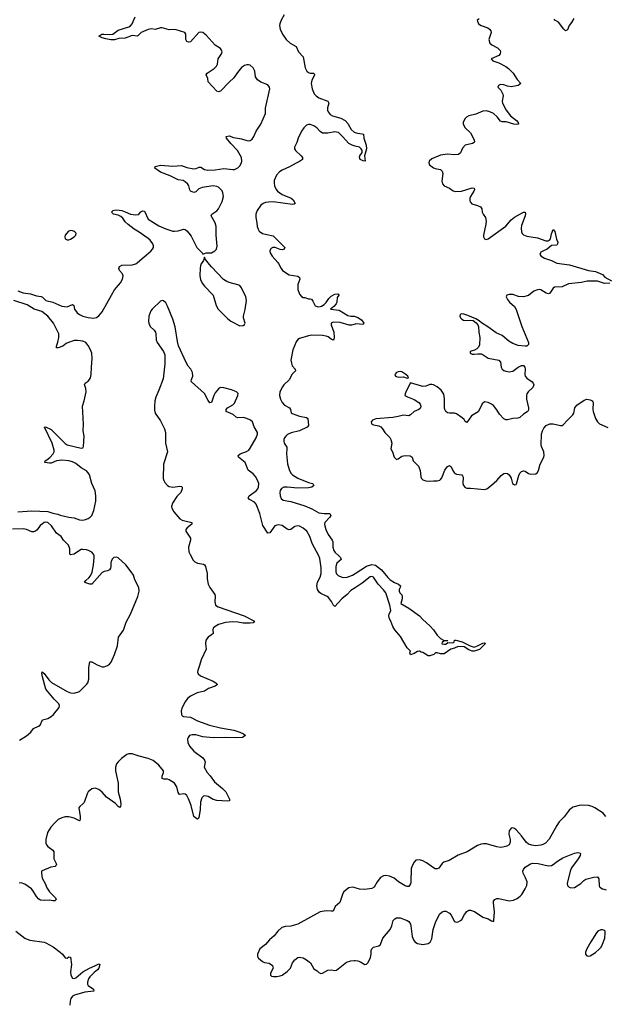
# Model space of a CAD drawing. Header units: inches. Extents: x 1843750 to 1959452, y 907112 to 1016326.
# Tile 131 of 137: x 1936192 to 1942841, y 991580 to 1002756. Entities that reach past the tile are written whole.
import ezdxf

# ---------------------------------------------------------------- set-up
doc = ezdxf.new("R2010")
doc.units = ezdxf.units.IN
doc.header["$MEASUREMENT"] = 0
for name, color, linetype in [('B9030', 7, 'Continuous'), ('B9040', 7, 'Continuous'), ('B9939', 7, 'Continuous'), ('B9949', 7, 'Continuous')]:
    doc.layers.add(name, color=color, linetype=linetype)

msp = doc.modelspace()

# ---------------------------------------------------------------- linework, layer by layer
at = {"layer": 'B9030', "color": 6, "elevation": 400}
for points in [[(1939195, 1002810), (1939160, 1002750), (1939145, 1002710), (1939142, 1002690), (1939148, 1002650), (1939177, 1002590), (1939216, 1002530), (1939263, 1002490), (1939332, 1002450), (1939356, 1002390), (1939410, 1002336), (1939434, 1002210), (1939451, 1002171), (1939470, 1002155), (1939491, 1002149), (1939527, 1002147), (1939538, 1002138), (1939540, 1002130), (1939533, 1002110), (1939510, 1002070), (1939501, 1002030), (1939511, 1001970), (1939536, 1001916), (1939559, 1001890), (1939589, 1001869), (1939691, 1001830), (1939703, 1001810), (1939686, 1001754), (1939686, 1001730), (1939693, 1001710), (1939718, 1001678), (1939744, 1001664), (1939837, 1001637), (1939886, 1001610), (1939918, 1001578), (1939955, 1001510), (1939990, 1001481), (1940000, 1001477)], [(1937528, 1000000), (1937681, 1000130), (1937701, 1000150), (1937712, 1000170), (1937711, 1000190), (1937702, 1000210), (1937672, 1000252), (1937652, 1000272), (1937550, 1000344), (1937490, 1000380), (1937423, 1000430), (1937390, 1000461), (1937362, 1000502), (1937342, 1000522), (1937310, 1000538), (1937258, 1000550), (1937234, 1000570), (1937253, 1000590), (1937270, 1000595), (1937290, 1000597), (1937350, 1000589), (1937390, 1000576), (1937450, 1000547), (1937510, 1000540), (1937536, 1000544), (1937548, 1000552), (1937566, 1000574), (1937590, 1000587), (1937610, 1000584), (1937650, 1000492), (1937770, 1000417), (1937850, 1000381), (1937930, 1000356), (1937950, 1000354), (1937990, 1000360), (1938050, 1000378), (1938070, 1000374), (1938090, 1000360), (1938114, 1000334), (1938138, 1000298), (1938203, 1000170), (1938266, 1000106), (1938270, 1000095), (1938310, 1000110), (1938370, 1000110), (1938409, 1000131), (1938428, 1000152), (1938433, 1000187), (1938422, 1000310), (1938422, 1000410), (1938410, 1000451), (1938367, 1000530), (1938373, 1000550), (1938430, 1000587), (1938450, 1000608), (1938490, 1000693), (1938505, 1000750), (1938500, 1000790), (1938490, 1000812), (1938450, 1000854), (1938430, 1000864), (1938390, 1000870), (1938265, 1000850), (1938225, 1000835), (1938190, 1000801), (1938170, 1000796), (1938150, 1000801), (1938131, 1000811), (1938124, 1000824), (1938112, 1000870), (1938100, 1000890), (1938070, 1000916), (1938049, 1000929), (1937990, 1000940), (1937902, 1000982), (1937790, 1001025), (1937728, 1001070), (1937729, 1001090), (1937790, 1001103), (1937930, 1001092), (1938030, 1001100), (1938090, 1001079), (1938170, 1001064), (1938194, 1001066), (1938230, 1001081), (1938250, 1001082), (1938290, 1001055), (1938328, 1001048), (1938410, 1001052), (1938510, 1001067), (1938610, 1001054), (1938630, 1001056), (1938670, 1001076), (1938690, 1001097), (1938709, 1001130), (1938715, 1001150), (1938710, 1001190), (1938665, 1001270), (1938588, 1001350), (1938541, 1001410), (1938537, 1001430), (1938570, 1001437), (1938618, 1001418), (1938710, 1001404), (1938770, 1001384), (1938790, 1001382), (1938810, 1001386), (1938830, 1001401), (1938850, 1001429), (1938875, 1001490), (1938928, 1001570), (1938982, 1001690), (1938982, 1001750), (1939031, 1001971), (1939027, 1001990), (1939010, 1002015), (1938930, 1002047), (1938890, 1002074), (1938868, 1002108), (1938860, 1002170), (1938844, 1002210), (1938810, 1002238), (1938790, 1002245), (1938770, 1002245), (1938743, 1002237), (1938710, 1002212), (1938663, 1002157), (1938624, 1002096), (1938570, 1002048), (1938470, 1001946), (1938450, 1001936), (1938430, 1001944), (1938330, 1002050), (1938327, 1002090), (1938310, 1002130), (1938320, 1002150), (1938399, 1002201), (1938428, 1002230), (1938437, 1002250), (1938446, 1002310), (1938485, 1002370), (1938489, 1002390), (1938485, 1002410), (1938472, 1002430), (1938410, 1002465), (1938310, 1002581), (1938270, 1002610), (1938250, 1002615), (1938225, 1002610), (1938130, 1002506), (1938110, 1002499), (1938088, 1002510), (1938077, 1002530), (1938080, 1002590), (1938065, 1002610), (1937970, 1002642), (1937950, 1002645), (1937890, 1002639), (1937810, 1002663), (1937790, 1002664), (1937730, 1002645), (1937690, 1002652), (1937650, 1002646), (1937571, 1002610), (1937530, 1002569), (1937470, 1002577), (1937390, 1002546), (1937319, 1002541), (1937270, 1002527), (1937228, 1002528), (1937170, 1002538), (1937127, 1002550), (1937089, 1002570), (1937126, 1002590), (1937147, 1002593), (1937210, 1002588), (1937248, 1002592), (1937310, 1002638), (1937430, 1002674), (1937450, 1002688), (1937469, 1002710), (1937503, 1002790)], [(1940000, 1001321), (1939965, 1001330), (1939930, 1001349), (1939857, 1001430), (1939810, 1001474), (1939790, 1001481), (1939770, 1001482), (1939690, 1001467), (1939630, 1001468), (1939605, 1001485), (1939564, 1001530), (1939530, 1001552), (1939490, 1001566), (1939470, 1001566), (1939450, 1001560), (1939418, 1001530), (1939392, 1001490), (1939352, 1001410), (1939337, 1001363), (1939312, 1001310), (1939312, 1001290), (1939322, 1001270), (1939389, 1001210), (1939403, 1001190), (1939401, 1001170), (1939370, 1001145), (1939330, 1001129), (1939255, 1001085), (1939171, 1001049), (1939141, 1001030), (1939107, 1000990), (1939082, 1000930), (1939080, 1000900), (1939086, 1000870), (1939104, 1000830), (1939120, 1000810), (1939170, 1000770), (1939273, 1000730), (1939297, 1000710), (1939319, 1000670), (1939310, 1000662), (1939290, 1000660), (1939070, 1000687), (1939015, 1000685), (1938981, 1000679), (1938956, 1000670), (1938930, 1000650), (1938887, 1000590), (1938874, 1000550), (1938874, 1000510), (1938886, 1000450), (1938889, 1000409), (1938898, 1000378), (1938910, 1000357), (1938950, 1000329), (1938996, 1000316), (1939070, 1000303), (1939202, 1000170), (1939195, 1000150), (1939170, 1000145), (1939150, 1000148), (1939091, 1000171), (1939066, 1000170), (1939050, 1000162), (1939039, 1000150), (1939033, 1000130), (1939035, 1000110), (1939057, 1000070), (1939121, 1000000)], [(1938328, 1000000), (1938320, 1000010), (1938299, 1000039), (1938290, 1000062), (1938278, 1000022), (1938263, 1000000)]]:
    msp.add_lwpolyline(points, dxfattribs=at)
at = {"layer": 'B9030', "color": 6, "elevation": 500}
msp.add_lwpolyline([(1936770, 1000362), (1936742, 1000350), (1936710, 1000310), (1936705, 1000290), (1936708, 1000268), (1936730, 1000256), (1936750, 1000258), (1936770, 1000266), (1936811, 1000290), (1936830, 1000310), (1936833, 1000330), (1936830, 1000335), (1936816, 1000350), (1936790, 1000361)], close=True, dxfattribs=at)
at = {"layer": 'B9040', "color": 6}
for points, elevation in [([(1941410, 1002764), (1941387, 1002750), (1941399, 1002710), (1941430, 1002690), (1941505, 1002665), (1941526, 1002650), (1941539, 1002630), (1941544, 1002610), (1941520, 1002530), (1941529, 1002490), (1941551, 1002470), (1941616, 1002436), (1941645, 1002405), (1941650, 1002390), (1941648, 1002370), (1941632, 1002348), (1941546, 1002310), (1941563, 1002290), (1941630, 1002265), (1941710, 1002226), (1941743, 1002203), (1941794, 1002150), (1941838, 1002078), (1941880, 1002030), (1941851, 1002010), (1941770, 1001995), (1941730, 1002002), (1941690, 1002018), (1941650, 1002021), (1941627, 1002010), (1941622, 1001990), (1941655, 1001955), (1941678, 1001910), (1941681, 1001890), (1941671, 1001830), (1941675, 1001810), (1941714, 1001730), (1941763, 1001663), (1941833, 1001610), (1941850, 1001590), (1941854, 1001570), (1941834, 1001566), (1941801, 1001570), (1941715, 1001595), (1941670, 1001598), (1941650, 1001604), (1941612, 1001652), (1941570, 1001690), (1941530, 1001709), (1941490, 1001721), (1941450, 1001718), (1941370, 1001683), (1941290, 1001663), (1941265, 1001650), (1941245, 1001630), (1941226, 1001590), (1941227, 1001570), (1941250, 1001529), (1941310, 1001470), (1941326, 1001446), (1941352, 1001390), (1941355, 1001370), (1941350, 1001362), (1941331, 1001350), (1941250, 1001330), (1941221, 1001299), (1941195, 1001245), (1941173, 1001227), (1941130, 1001222), (1941050, 1001229), (1940970, 1001220), (1940870, 1001178), (1940841, 1001150), (1940836, 1001130), (1940845, 1001110), (1940890, 1001074), (1940910, 1001065), (1940970, 1001057), (1940990, 1001038), (1940996, 1001010), (1940984, 1000924), (1940993, 1000893), (1941011, 1000870), (1941070, 1000844), (1941113, 1000813), (1941144, 1000804), (1941208, 1000808), (1941328, 1000848), (1941350, 1000845), (1941355, 1000830), (1941349, 1000810), (1941309, 1000750), (1941303, 1000730), (1941302, 1000702), (1941307, 1000687), (1941326, 1000666), (1941390, 1000648), (1941422, 1000630), (1941437, 1000610), (1941444, 1000570), (1941453, 1000550), (1941480, 1000510), (1941487, 1000470), (1941485, 1000435), (1941456, 1000310), (1941457, 1000290), (1941470, 1000267), (1941490, 1000261), (1941510, 1000268), (1941710, 1000414), (1941770, 1000486), (1941810, 1000516), (1941910, 1000570), (1941930, 1000570), (1941935, 1000555), (1941930, 1000530), (1941890, 1000421), (1941884, 1000390), (1941888, 1000348), (1941897, 1000330), (1941913, 1000313), (1941950, 1000298), (1942070, 1000278), (1942167, 1000247), (1942190, 1000247), (1942206, 1000254), (1942219, 1000270), (1942230, 1000327), (1942250, 1000374), (1942266, 1000350), (1942286, 1000266), (1942301, 1000230), (1942299, 1000210), (1942290, 1000196), (1942230, 1000191), (1942180, 1000150), (1942130, 1000130), (1942110, 1000116), (1942103, 1000110), (1942099, 1000090), (1942113, 1000070), (1942151, 1000050), (1942230, 1000022), (1942274, 1000000)], 500), ([(1942485, 1002770), (1942456, 1002724), (1942429, 1002690), (1942410, 1002641), (1942390, 1002631), (1942370, 1002649), (1942310, 1002728), (1942269, 1002749), (1942261, 1002761)], 500), ([(1940000, 1001477), (1940027, 1001467), (1940081, 1001461), (1940095, 1001455), (1940098, 1001410), (1940124, 1001330), (1940129, 1001291), (1940108, 1001212), (1940116, 1001150), (1940090, 1001152), (1940058, 1001170), (1940048, 1001190), (1940055, 1001210), (1940080, 1001250), (1940080, 1001270), (1940070, 1001290), (1940048, 1001308), (1940000, 1001321)], 400)]:
    msp.add_lwpolyline(points, dxfattribs=dict(at, elevation=elevation))
at = {"layer": 'B9939', "color": 6}
for points, elevation in [([(1936170, 999679), (1936230, 999655), (1936316, 999644), (1936382, 999622), (1936435, 999615), (1936450, 999607), (1936490, 999567), (1936570, 999548), (1936670, 999506), (1936730, 999498), (1936790, 999523), (1936805, 999510), (1936814, 999470), (1936843, 999430), (1936870, 999408), (1936910, 999391), (1936970, 999375), (1937030, 999369), (1937063, 999377), (1937090, 999393), (1937130, 999440), (1937234, 999630), (1937270, 999688), (1937336, 999770), (1937360, 999810), (1937365, 999850), (1937359, 999870), (1937326, 999910), (1937316, 999930), (1937325, 999955), (1937350, 999970), (1937470, 999973), (1937510, 999984), (1937528, 1000000)], 400), ([(1938263, 1000000), (1938250, 999980), (1938242, 999938), (1938238, 999850), (1938246, 999806), (1938265, 999765), (1938290, 999732), (1938387, 999630), (1938421, 999510), (1938446, 999470), (1938470, 999443), (1938550, 999365), (1938590, 999334), (1938690, 999282), (1938730, 999286), (1938745, 999295), (1938753, 999310), (1938733, 999370), (1938733, 999390), (1938753, 999467), (1938766, 999570), (1938760, 999610), (1938712, 999712), (1938690, 999738), (1938670, 999748), (1938570, 999771), (1938543, 999783), (1938507, 999807), (1938370, 999950), (1938328, 1000000)], 400), ([(1939121, 1000000), (1939130, 999990), (1939161, 999930), (1939176, 999910), (1939250, 999858), (1939350, 999843), (1939370, 999830), (1939371, 999810), (1939349, 999750), (1939348, 999692), (1939370, 999642), (1939390, 999613), (1939410, 999603), (1939430, 999602), (1939470, 999588), (1939490, 999589), (1939504, 999584), (1939521, 999561), (1939548, 999508), (1939570, 999499), (1939590, 999498), (1939617, 999503), (1939650, 999522), (1939673, 999547), (1939700, 999590), (1939730, 999619), (1939770, 999639), (1939804, 999644), (1939810, 999642), (1939815, 999630), (1939798, 999602), (1939792, 999550), (1939785, 999530), (1939759, 999501), (1939722, 999470), (1939818, 999458), (1939918, 999398), (1939950, 999390), (1939990, 999389), (1940000, 999386)], 400), ([(1936170, 997171), (1936330, 997182), (1936510, 997175), (1936570, 997154), (1936625, 997145), (1936653, 997133), (1936750, 997108), (1936810, 997101), (1936870, 997080), (1936910, 997077), (1936938, 997082), (1936970, 997096), (1936991, 997109), (1937010, 997130), (1937035, 997185), (1937057, 997290), (1937058, 997350), (1937049, 997410), (1937012, 997490), (1936983, 997590), (1936970, 997614), (1936950, 997636), (1936890, 997670), (1936830, 997720), (1936790, 997739), (1936750, 997750), (1936670, 997756), (1936610, 997749), (1936550, 997724), (1936530, 997722), (1936477, 997730), (1936481, 997750), (1936500, 997760), (1936533, 997787), (1936572, 997830), (1936582, 997850), (1936583, 997870), (1936562, 997950), (1936474, 998130), (1936484, 998136), (1936550, 998104), (1936710, 997944), (1936730, 997931), (1936889, 997891), (1936910, 997897), (1936918, 997910), (1936924, 998030), (1936913, 998090), (1936916, 998164), (1936906, 998370), (1936925, 998430), (1936945, 998530), (1936942, 998570), (1936926, 998614), (1936934, 998630), (1936968, 998652), (1936983, 998670), (1936994, 998690), (1937005, 998730), (1937006, 998810), (1937016, 998910), (1937010, 998970), (1936996, 999010), (1936970, 999059), (1936944, 999090), (1936910, 999106), (1936850, 999116), (1936810, 999113), (1936748, 999092), (1936721, 999079), (1936682, 999050), (1936630, 999030), (1936610, 999030), (1936609, 999050), (1936626, 999094), (1936638, 999150), (1936636, 999190), (1936577, 999310), (1936512, 999392), (1936443, 999443), (1936355, 999470), (1936278, 999518), (1936125, 999570)], 400), ([(1940000, 996308), (1939950, 996275), (1939908, 996230), (1939850, 996184), (1939770, 996095), (1939750, 996116), (1939732, 996152), (1939697, 996197), (1939681, 996210), (1939610, 996242), (1939595, 996255), (1939573, 996290), (1939566, 996330), (1939574, 996370), (1939603, 996430), (1939615, 996470), (1939616, 996536), (1939600, 996640), (1939590, 996670), (1939511, 996810), (1939486, 996890), (1939451, 996950), (1939410, 996985), (1939370, 997006), (1939350, 997009), (1939315, 997005), (1939270, 996971), (1939250, 996965), (1939230, 996973), (1939173, 997013), (1939130, 997021), (1939110, 997019), (1939090, 997011), (1939030, 996930), (1939010, 996929), (1938953, 997013), (1938917, 997150), (1938877, 997257), (1938859, 997279), (1938800, 997310), (1938785, 997330), (1938797, 997350), (1938877, 997410), (1938897, 997430), (1938905, 997450), (1938907, 997490), (1938892, 997530), (1938870, 997570), (1938841, 997601), (1938784, 997644), (1938761, 997710), (1938750, 997730), (1938677, 997790), (1938672, 997810), (1938696, 997830), (1938766, 997854), (1938792, 997870), (1938810, 997894), (1938875, 998010), (1938891, 998050), (1938890, 998070), (1938853, 998133), (1938834, 998190), (1938811, 998210), (1938769, 998230), (1938730, 998241), (1938670, 998235), (1938650, 998244), (1938615, 998275), (1938538, 998310), (1938536, 998330), (1938553, 998350), (1938610, 998384), (1938630, 998405), (1938669, 998490), (1938672, 998512), (1938653, 998533), (1938595, 998555), (1938510, 998579), (1938470, 998581), (1938450, 998567), (1938410, 998519), (1938395, 998490), (1938370, 998411), (1938350, 998406), (1938330, 998434), (1938290, 998513), (1938144, 998644), (1938140, 998650), (1938141, 998670), (1938159, 998710), (1938154, 998750), (1938134, 998790), (1938105, 998825), (1938083, 998863), (1937995, 999055), (1937982, 999102), (1937958, 999270), (1937930, 999355), (1937870, 999506), (1937850, 999541), (1937823, 999563), (1937810, 999567), (1937790, 999561), (1937695, 999470), (1937680, 999450), (1937659, 999390), (1937656, 999330), (1937659, 999310), (1937675, 999275), (1937720, 999230), (1937733, 999210), (1937739, 999190), (1937742, 999122), (1937751, 999091), (1937826, 998990), (1937839, 998950), (1937839, 998850), (1937821, 998679), (1937773, 998550), (1937736, 998470), (1937726, 998430), (1937721, 998370), (1937723, 998323), (1937730, 998290), (1937790, 998201), (1937836, 998110), (1937848, 998070), (1937846, 997950), (1937869, 997850), (1937826, 997710), (1937822, 997550), (1937827, 997527), (1937841, 997501), (1937870, 997470), (1937890, 997457), (1937930, 997450), (1938010, 997462), (1938030, 997457), (1938037, 997450), (1938038, 997430), (1938022, 997390), (1937975, 997345), (1937928, 997270), (1937915, 997230), (1937920, 997210), (1937943, 997170), (1938010, 997090), (1938037, 997077), (1938145, 997050), (1938146, 997030), (1938092, 996990), (1938077, 996970), (1938079, 996950), (1938130, 996870), (1938133, 996850), (1938107, 996770), (1938114, 996714), (1938126, 996686), (1938163, 996623), (1938182, 996602), (1938210, 996588), (1938277, 996577), (1938290, 996570), (1938303, 996550), (1938321, 996470), (1938322, 996410), (1938333, 996350), (1938352, 996312), (1938407, 996230), (1938412, 996212), (1938407, 996150), (1938414, 996110), (1938444, 996090), (1938741, 995990), (1938858, 995930), (1938841, 995910), (1938810, 995907), (1938730, 995907), (1938670, 995916), (1938610, 995920), (1938530, 995912), (1938449, 995890), (1938410, 995870), (1938389, 995850), (1938384, 995830), (1938389, 995790), (1938368, 995772), (1938330, 995749), (1938306, 995714), (1938302, 995670), (1938308, 995610), (1938251, 995490), (1938235, 995425), (1938213, 995370), (1938210, 995350), (1938219, 995330), (1938243, 995310), (1938390, 995247), (1938420, 995230), (1938436, 995210), (1938410, 995190), (1938335, 995165), (1938290, 995133), (1938205, 995115), (1938130, 995079), (1938098, 995050), (1938070, 995015), (1938035, 994950), (1938024, 994910), (1938028, 994868), (1938036, 994856), (1938050, 994846), (1938130, 994838), (1938210, 994796), (1938348, 994748), (1938470, 994718), (1938624, 994690), (1938691, 994670), (1938733, 994650), (1938755, 994630), (1938721, 994610), (1938657, 994603), (1938530, 994608), (1938390, 994603), (1938270, 994617), (1938190, 994638), (1938150, 994640), (1938120, 994630), (1938104, 994610), (1938098, 994590), (1938100, 994550), (1938119, 994510), (1938170, 994455), (1938270, 994376), (1938291, 994350), (1938298, 994330), (1938288, 994270), (1938321, 994210), (1938355, 994175), (1938404, 994104), (1938493, 994030), (1938533, 993990), (1938573, 993910), (1938574, 993890), (1938550, 993885), (1938430, 993892), (1938390, 993905), (1938330, 993938), (1938295, 993945), (1938279, 993941), (1938258, 993922), (1938244, 993876), (1938240, 993790), (1938224, 993696), (1938210, 993683), (1938190, 993691), (1938170, 993713), (1938137, 993837), (1938110, 993913), (1938090, 993950), (1938070, 993966), (1938050, 993969), (1938010, 993961), (1938004, 993964), (1937990, 993985), (1937976, 994050), (1937950, 994089), (1937890, 994129), (1937870, 994135), (1937830, 994135), (1937810, 994144), (1937810, 994170), (1937824, 994210), (1937824, 994230), (1937770, 994296), (1937706, 994346), (1937651, 994371), (1937550, 994397), (1937470, 994424), (1937430, 994424), (1937410, 994416), (1937349, 994371), (1937310, 994334), (1937291, 994310), (1937278, 994270), (1937279, 994230), (1937311, 994090), (1937310, 993990), (1937332, 993910), (1937339, 993850), (1937338, 993822), (1937330, 993815), (1937310, 993827), (1937278, 993858), (1937177, 993930), (1937129, 993989), (1937090, 994020), (1937050, 994032), (1937010, 994024), (1936970, 993991), (1936957, 993970), (1936923, 993870), (1936910, 993855), (1936873, 993827), (1936862, 993810), (1936879, 993710), (1936879, 993681), (1936874, 993666), (1936870, 993664), (1936810, 993692), (1936750, 993708), (1936710, 993707), (1936670, 993698), (1936630, 993677), (1936590, 993641), (1936545, 993590), (1936508, 993530), (1936487, 993450), (1936490, 993410), (1936498, 993390), (1936513, 993370), (1936570, 993330), (1936578, 993310), (1936579, 993230), (1936610, 993170), (1936602, 993150), (1936594, 993146), (1936545, 993135), (1936446, 993094), (1936440, 993090), (1936438, 993070), (1936449, 993010), (1936481, 992950), (1936501, 992901), (1936530, 992856), (1936600, 992790), (1936605, 992770), (1936599, 992761), (1936590, 992756), (1936570, 992755), (1936530, 992763), (1936470, 992757), (1936430, 992763), (1936410, 992775), (1936383, 992803), (1936343, 992870), (1936326, 992890), (1936250, 992943), (1936210, 992958), (1936185, 992955)], 400), ([(1940000, 999301), (1939959, 999290), (1939931, 999289), (1939830, 999317), (1939750, 999322), (1939729, 999311), (1939728, 999292), (1939760, 999210), (1939762, 999150), (1939759, 999130), (1939750, 999118), (1939730, 999128), (1939695, 999156), (1939670, 999164), (1939630, 999171), (1939510, 999175), (1939470, 999168), (1939370, 999139), (1939350, 999127), (1939330, 999098), (1939292, 999010), (1939271, 998891), (1939276, 998856), (1939287, 998827), (1939320, 998790), (1939322, 998770), (1939286, 998734), (1939251, 998669), (1939190, 998610), (1939176, 998590), (1939145, 998530), (1939143, 998490), (1939153, 998450), (1939171, 998410), (1939199, 998379), (1939255, 998350), (1939267, 998330), (1939275, 998295), (1939285, 998285), (1939370, 998255), (1939450, 998240), (1939463, 998230), (1939472, 998150), (1939455, 998130), (1939370, 998091), (1939274, 998066), (1939234, 998046), (1939212, 998030), (1939198, 998010), (1939191, 997990), (1939190, 997970), (1939196, 997950), (1939223, 997903), (1939226, 997890), (1939222, 997830), (1939234, 997714), (1939251, 997651), (1939272, 997610), (1939290, 997590), (1939350, 997552), (1939470, 997501), (1939515, 997490), (1939525, 997485), (1939531, 997470), (1939507, 997450), (1939470, 997441), (1939350, 997439), (1939230, 997451), (1939190, 997448), (1939165, 997435), (1939149, 997411), (1939144, 997390), (1939148, 997350), (1939161, 997321), (1939183, 997303), (1939270, 997286), (1939430, 997238), (1939510, 997203), (1939590, 997158), (1939650, 997149), (1939712, 997150), (1939723, 997130), (1939712, 997110), (1939657, 997050), (1939654, 997030), (1939656, 997010), (1939668, 996970), (1939693, 996913), (1939739, 996850), (1939747, 996830), (1939748, 996770), (1939759, 996730), (1939773, 996710), (1939816, 996670), (1939833, 996650), (1939842, 996630), (1939794, 996586), (1939780, 996550), (1939782, 996490), (1939790, 996466), (1939806, 996446), (1939850, 996427), (1939870, 996423), (1939910, 996427), (1939970, 996452), (1940000, 996471)], 400), ([(1936190, 994578), (1936270, 994628), (1936317, 994670), (1936350, 994711), (1936404, 994736), (1936423, 994750), (1936450, 994810), (1936510, 994825), (1936550, 994848), (1936574, 994870), (1936640, 994950), (1936644, 994970), (1936635, 994990), (1936582, 995042), (1936490, 995156), (1936450, 995298), (1936445, 995335), (1936448, 995352), (1936470, 995334), (1936522, 995262), (1936554, 995234), (1936730, 995131), (1936770, 995114), (1936810, 995111), (1936870, 995132), (1936951, 995210), (1936964, 995230), (1936978, 995270), (1936976, 995404), (1936990, 995467), (1937010, 995467), (1937070, 995433), (1937130, 995411), (1937150, 995409), (1937190, 995424), (1937210, 995440), (1937230, 995465), (1937270, 995550), (1937302, 995650), (1937314, 995746), (1937372, 995828), (1937402, 995918), (1937449, 996010), (1937532, 996208), (1937550, 996270), (1937546, 996310), (1937499, 996399), (1937484, 996450), (1937459, 996490), (1937396, 996570), (1937310, 996649), (1937290, 996654), (1937262, 996650), (1937244, 996636), (1937229, 996610), (1937225, 996590), (1937228, 996550), (1937222, 996530), (1937210, 996510), (1937190, 996499), (1937150, 996492), (1937130, 996480), (1937010, 996348), (1936990, 996349), (1936930, 996367), (1936926, 996370), (1936942, 996390), (1936978, 996422), (1936996, 996444), (1937015, 996485), (1937031, 996570), (1937038, 996650), (1937037, 996670), (1937029, 996690), (1937010, 996711), (1936975, 996730), (1936950, 996739), (1936910, 996744), (1936890, 996741), (1936870, 996732), (1936810, 996689), (1936770, 996680), (1936762, 996690), (1936763, 996750), (1936748, 996790), (1936691, 996850), (1936661, 996890), (1936609, 996929), (1936552, 997012), (1936510, 997048), (1936488, 997052), (1936470, 997048), (1936450, 997035), (1936426, 997014), (1936390, 996966), (1936370, 996949), (1936350, 996944), (1936330, 996944), (1936270, 996969), (1936230, 996978), (1936110, 996974)], 400), ([(1940000, 992903), (1939990, 992906), (1939972, 992908), (1939930, 992901), (1939899, 992881), (1939870, 992854), (1939855, 992825), (1939825, 992735), (1939773, 992690), (1939750, 992639), (1939730, 992636), (1939670, 992641), (1939604, 992630), (1939350, 992488), (1939270, 992467), (1939210, 992465), (1939169, 992451), (1939121, 992410), (1939081, 992359), (1939027, 992310), (1938981, 992259), (1938919, 992210), (1938891, 992150), (1938891, 992130), (1938896, 992110), (1938903, 992103), (1938950, 992067), (1938970, 992055), (1939026, 992046), (1939061, 992021), (1939071, 991990), (1939050, 991958), (1939041, 991930), (1939041, 991910), (1939050, 991898), (1939075, 991895), (1939110, 991896), (1939150, 991903), (1939170, 991912), (1939230, 991954), (1939266, 991990), (1939291, 992049), (1939314, 992086), (1939350, 992110), (1939370, 992114), (1939410, 992108), (1939450, 992086), (1939492, 992050), (1939530, 991981), (1939570, 991961), (1939590, 991941), (1939610, 991931), (1939630, 991932), (1939690, 991966), (1939730, 991970), (1939770, 991963), (1939790, 991967), (1939903, 992057), (1939950, 992075), (1939990, 992078), (1940000, 992077)], 500), ([(1936150, 992411), (1936251, 992331), (1936278, 992318), (1936309, 992309), (1936470, 992284), (1936490, 992277), (1936571, 992231), (1936653, 992170), (1936678, 992150), (1936710, 992109), (1936730, 992105), (1936750, 992119), (1936770, 992114), (1936780, 992030), (1936768, 991950), (1936774, 991910), (1936790, 991877), (1936810, 991872), (1936830, 991880), (1936910, 991947), (1936983, 991990), (1937045, 992015), (1937090, 992040), (1937102, 992030), (1937089, 991990), (1937075, 991970), (1937039, 991941), (1936990, 991890), (1936975, 991870), (1936960, 991830), (1936960, 991810), (1936970, 991795), (1937029, 991750), (1937033, 991730), (1936930, 991716), (1936816, 991684), (1936790, 991671), (1936774, 991646), (1936765, 991615), (1936761, 991570)], 400)]:
    msp.add_lwpolyline(points, dxfattribs=dict(at, elevation=elevation))
at = {"layer": 'B9949', "color": 6}
for points, elevation in [([(1942274, 1000000), (1942291, 999991), (1942433, 999973), (1942650, 999908), (1942730, 999898), (1942810, 999865), (1942835, 999835), (1942911, 999790)], 500), ([(1942890, 999766), (1942830, 999760), (1942750, 999787), (1942633, 999787), (1942570, 999774), (1942424, 999756), (1942350, 999724), (1942262, 999718), (1942248, 999710), (1942210, 999650), (1942194, 999646), (1942170, 999651), (1942110, 999691), (1942090, 999693), (1942070, 999690), (1942030, 999673), (1941970, 999626), (1941910, 999612), (1941855, 999615), (1941790, 999638), (1941750, 999637), (1941721, 999630), (1941714, 999610), (1941730, 999579), (1941751, 999550), (1941810, 999501), (1941827, 999467), (1941894, 999274), (1941970, 999090), (1941970, 999069), (1941948, 999052), (1941930, 999050), (1941850, 999058), (1941790, 999080), (1941746, 999106), (1941670, 999170), (1941601, 999201), (1941506, 999270), (1941435, 999315), (1941410, 999338), (1941370, 999361), (1941280, 999400), (1941234, 999414), (1941210, 999418), (1941191, 999410), (1941188, 999390), (1941198, 999370), (1941210, 999358), (1941230, 999347), (1941250, 999342), (1941310, 999347), (1941341, 999341), (1941375, 999315), (1941392, 999292), (1941401, 999270), (1941406, 999210), (1941417, 999150), (1941413, 999067), (1941400, 999040), (1941381, 999019), (1941355, 999005), (1941307, 998990), (1941305, 998970), (1941330, 998960), (1941350, 998959), (1941395, 998965), (1941430, 998962), (1941453, 998953), (1941510, 998914), (1941630, 998892), (1941649, 998869), (1941658, 998810), (1941668, 998790), (1941690, 998773), (1941710, 998765), (1941750, 998760), (1941790, 998768), (1941850, 998812), (1941890, 998832), (1941910, 998829), (1941926, 998810), (1941931, 998790), (1941925, 998730), (1941930, 998710), (1941948, 998688), (1942010, 998647), (1942023, 998630), (1942028, 998610), (1942019, 998581), (1941965, 998530), (1941950, 998510), (1941944, 998490), (1941947, 998450), (1941970, 998350), (1941970, 998330), (1941964, 998316), (1941955, 998305), (1941910, 998278), (1941870, 998241), (1941847, 998233), (1941790, 998230), (1941730, 998215), (1941710, 998215), (1941690, 998226), (1941639, 998279), (1941610, 998329), (1941570, 998376), (1941550, 998393), (1941510, 998412), (1941470, 998417), (1941444, 998396), (1941414, 998330), (1941396, 998304), (1941320, 998260), (1941270, 998185), (1941250, 998195), (1941237, 998217), (1941216, 998236), (1941150, 998282), (1941128, 998288), (1941070, 998290), (1941050, 998295), (1941029, 998309), (1941019, 998330), (1941015, 998350), (1941013, 998453), (1941006, 998506), (1940977, 998550), (1940930, 998589), (1940890, 998612), (1940870, 998616), (1940850, 998616), (1940804, 998596), (1940770, 998594), (1940630, 998634), (1940575, 998530), (1940567, 998510), (1940565, 998490), (1940594, 998474), (1940670, 998445), (1940722, 998410), (1940738, 998390), (1940746, 998370), (1940744, 998350), (1940738, 998342), (1940724, 998330), (1940670, 998308), (1940630, 998271), (1940610, 998259), (1940550, 998267), (1940490, 998251), (1940430, 998242), (1940235, 998225), (1940199, 998210), (1940185, 998195), (1940181, 998190), (1940187, 998170), (1940210, 998157), (1940270, 998146), (1940293, 998133), (1940312, 998112), (1940336, 998070), (1940394, 998014), (1940407, 997990), (1940417, 997950), (1940405, 997885), (1940424, 997850), (1940445, 997790), (1940461, 997770), (1940470, 997764), (1940490, 997771), (1940530, 997801), (1940570, 997810), (1940625, 997805), (1940647, 997790), (1940661, 997750), (1940718, 997690), (1940729, 997670), (1940738, 997638), (1940747, 997567), (1940754, 997550), (1940770, 997533), (1940802, 997522), (1940850, 997517), (1940890, 997522), (1940930, 997521), (1940961, 997530), (1940970, 997536), (1940983, 997557), (1941017, 997643), (1941050, 997684), (1941070, 997694), (1941090, 997682), (1941110, 997638), (1941130, 997610), (1941150, 997596), (1941210, 997590), (1941220, 997580), (1941225, 997565), (1941223, 997490), (1941230, 997468), (1941250, 997445), (1941270, 997438), (1941310, 997438), (1941470, 997422), (1941494, 997430), (1941550, 997474), (1941610, 997527), (1941659, 997581), (1941690, 997605), (1941710, 997610), (1941730, 997605), (1941750, 997590), (1941773, 997553), (1941786, 997490), (1941810, 997476), (1941830, 997480), (1941834, 997486), (1941857, 997583), (1941871, 997609), (1941890, 997628), (1941910, 997634), (1941930, 997630), (1941970, 997604), (1941996, 997596), (1942050, 997601), (1942067, 997613), (1942082, 997638), (1942101, 997710), (1942143, 997790), (1942147, 997810), (1942141, 997850), (1942116, 997910), (1942112, 997930), (1942115, 998050), (1942127, 998090), (1942141, 998119), (1942170, 998151), (1942210, 998169), (1942250, 998170), (1942330, 998150), (1942350, 998150), (1942363, 998157), (1942410, 998210), (1942472, 998270), (1942482, 998290), (1942496, 998350), (1942519, 998381), (1942602, 998438), (1942630, 998448), (1942670, 998441), (1942690, 998430), (1942698, 998418), (1942701, 998410), (1942697, 998330), (1942702, 998310), (1942730, 998231), (1942751, 998190), (1942776, 998170), (1942870, 998127)], 500), ([(1940000, 999386), (1940030, 999376), (1940073, 999350), (1940098, 999310), (1940090, 999296), (1940010, 999304), (1940000, 999301)], 400), ([(1940000, 996471), (1940130, 996553), (1940190, 996571), (1940230, 996563), (1940299, 996510), (1940370, 996424), (1940398, 996398), (1940447, 996367), (1940493, 996350), (1940517, 996330), (1940512, 996310), (1940501, 996290), (1940500, 996270), (1940509, 996250), (1940530, 996228), (1940536, 996210), (1940536, 996184), (1940520, 996130), (1940610, 996076), (1940730, 995988), (1940767, 995947), (1940850, 995877), (1940891, 995830), (1940931, 995771), (1940970, 995731), (1941010, 995711), (1941054, 995710), (1941050, 995706), (1941010, 995706), (1940990, 995686), (1940985, 995670), (1941010, 995666), (1941030, 995668), (1941053, 995687), (1941110, 995683), (1941124, 995690), (1941130, 995712), (1941145, 995715), (1941216, 995696), (1941307, 995647), (1941350, 995634), (1941391, 995649), (1941450, 995680), (1941470, 995682), (1941476, 995676), (1941475, 995670), (1941411, 995609), (1941352, 995590), (1941330, 995590), (1941290, 995604), (1941237, 995637), (1941170, 995643), (1941130, 995621), (1941087, 995610), (1941010, 995558), (1940970, 995558), (1940931, 995569), (1940911, 995569), (1940892, 995550), (1940850, 995535), (1940830, 995535), (1940770, 995575), (1940750, 995578), (1940730, 995589), (1940710, 995584), (1940670, 995562), (1940630, 995548), (1940621, 995570), (1940628, 995590), (1940590, 995628), (1940516, 995756), (1940450, 995830), (1940428, 995870), (1940407, 995927), (1940390, 995957), (1940383, 995990), (1940385, 996010), (1940404, 996050), (1940395, 996110), (1940347, 996250), (1940324, 996284), (1940261, 996350), (1940210, 996428), (1940190, 996436), (1940170, 996431), (1940079, 996361), (1940000, 996308)], 400), ([(1942846, 993710), (1942815, 993750), (1942723, 993810), (1942690, 993825), (1942650, 993835), (1942570, 993841), (1942542, 993838), (1942470, 993816), (1942430, 993785), (1942372, 993708), (1942318, 993650), (1942289, 993610), (1942205, 993455), (1942161, 993410), (1942130, 993394), (1942110, 993388), (1942050, 993380), (1942005, 993385), (1941970, 993397), (1941941, 993421), (1941890, 993492), (1941830, 993559), (1941810, 993577), (1941790, 993584), (1941770, 993579), (1941750, 993548), (1941744, 993510), (1941759, 993450), (1941761, 993419), (1941749, 993391), (1941724, 993376), (1941678, 993362), (1941650, 993360), (1941610, 993367), (1941490, 993400), (1941459, 993401), (1941430, 993396), (1941390, 993381), (1941271, 993309), (1941169, 993271), (1941067, 993213), (1941008, 993192), (1940990, 993177), (1940950, 993126), (1940930, 993117), (1940910, 993118), (1940890, 993128), (1940810, 993185), (1940770, 993207), (1940730, 993219), (1940690, 993217), (1940670, 993195), (1940650, 993159), (1940637, 993123), (1940633, 992967), (1940630, 992949), (1940610, 992918), (1940590, 992916), (1940570, 992923), (1940494, 992970), (1940442, 993010), (1940390, 993034), (1940350, 993042), (1940322, 993038), (1940290, 993018), (1940252, 992970), (1940216, 992910), (1940190, 992896), (1940110, 992883), (1940050, 992885), (1940000, 992903)], 500), ([(1940000, 992077), (1940030, 992075), (1940062, 992062), (1940110, 992033), (1940130, 992035), (1940150, 992056), (1940175, 992110), (1940182, 992150), (1940183, 992190), (1940189, 992210), (1940210, 992227), (1940270, 992242), (1940290, 992258), (1940315, 992330), (1940397, 992430), (1940416, 992470), (1940433, 992530), (1940450, 992552), (1940470, 992560), (1940510, 992561), (1940590, 992530), (1940610, 992518), (1940627, 992490), (1940632, 992472), (1940648, 992350), (1940662, 992310), (1940678, 992290), (1940710, 992269), (1940770, 992257), (1940830, 992270), (1940853, 992287), (1940870, 992323), (1940885, 992430), (1940913, 992510), (1940958, 992602), (1940990, 992629), (1941010, 992638), (1941030, 992639), (1941070, 992615), (1941090, 992590), (1941130, 992521), (1941150, 992513), (1941170, 992515), (1941198, 992530), (1941210, 992542), (1941241, 992599), (1941267, 992633), (1941290, 992647), (1941310, 992648), (1941354, 992634), (1941450, 992570), (1941509, 992549), (1941550, 992526), (1941570, 992521), (1941576, 992530), (1941584, 992630), (1941570, 992730), (1941571, 992750), (1941585, 992770), (1941610, 992780), (1941630, 992781), (1941750, 992755), (1941797, 992763), (1941838, 992782), (1941874, 992806), (1941893, 992827), (1941932, 992890), (1941951, 992930), (1941952, 992970), (1941936, 993016), (1941907, 993070), (1941905, 993090), (1941911, 993110), (1941930, 993135), (1941990, 993175), (1942019, 993181), (1942077, 993177), (1942190, 993152), (1942230, 993156), (1942250, 993165), (1942297, 993203), (1942359, 993241), (1942490, 993294), (1942530, 993303), (1942556, 993296), (1942559, 993290), (1942554, 993270), (1942531, 993230), (1942458, 993130), (1942441, 993090), (1942409, 992950), (1942413, 992930), (1942429, 992909), (1942450, 992901), (1942490, 992906), (1942564, 992950), (1942595, 992985), (1942618, 993002), (1942710, 993024), (1942750, 993028), (1942766, 993006), (1942770, 992925), (1942778, 992910), (1942809, 992889), (1942850, 992879)], 500)]:
    msp.add_lwpolyline(points, dxfattribs=dict(at, elevation=elevation))
at = {"layer": 'B9949', "color": 6, "elevation": 500}
for points in [[(1940510, 998763), (1940490, 998758), (1940471, 998750), (1940451, 998730), (1940459, 998710), (1940470, 998705), (1940490, 998699), (1940550, 998701), (1940590, 998687), (1940606, 998690), (1940599, 998710), (1940577, 998730), (1940530, 998760)], [(1942810, 992426), (1942790, 992426), (1942757, 992410), (1942739, 992390), (1942675, 992290), (1942632, 992210), (1942616, 992170), (1942617, 992150), (1942630, 992131), (1942650, 992125), (1942670, 992132), (1942730, 992169), (1942770, 992204), (1942792, 992230), (1942810, 992264), (1942835, 992330), (1942840, 992390), (1942837, 992410), (1942830, 992418)]]:
    msp.add_lwpolyline(points, close=True, dxfattribs=at)

doc.saveas('drawing.dxf')
